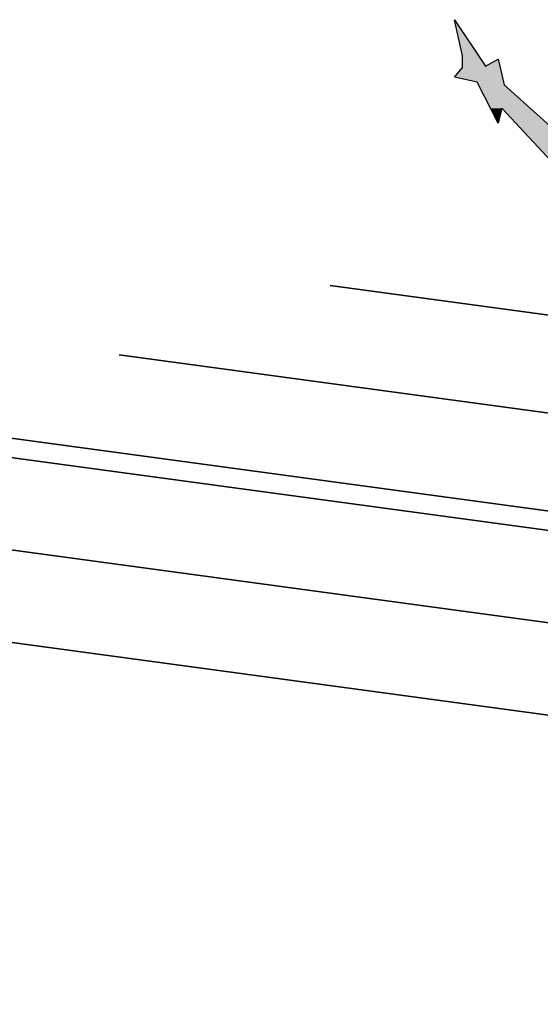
# Model space of a CAD drawing. Header units: millimetres. Extents: x 0 to 16721, y 217 to 10981.
# Tile 2 of 256: x 1301 to 1489, y 5423 to 5778. Entities that reach past the tile are written whole.
import ezdxf

# ---------------------------------------------------------------- set-up
doc = ezdxf.new("R2010")
doc.units = ezdxf.units.MM
doc.layers.add('PDF_PSS & TL', color=7, linetype='Continuous', true_color=0x7fffdf)

msp = doc.modelspace()

# ---------------------------------------------------------------- linework, layer by layer
at = {"layer": 'PDF_PSS & TL', "color": 7, "lineweight": 25}
for points in [[(1457.88, 5778.11), (1469.06, 5761.35)], [(1460.74, 5765.12), (1457.88, 5778.11)], [(1460.74, 5760.83), (1460.74, 5765.12)], [(1469.06, 5761.35), (1473.61, 5763.82)], [(1473.61, 5763.82), (1475.82, 5754.59)], [(1457.88, 5757.32), (1460.74, 5760.83)], [(1466.07, 5755.63), (1457.88, 5757.32)], [(1473.61, 5740.81), (1466.07, 5755.63)], [(1475.82, 5754.59), (1497, 5735.49)], [(1474.91, 5746.14), (1473.61, 5740.81)], [(1492.84, 5726.91), (1474.91, 5746.14)]]:
    msp.add_lwpolyline(points, dxfattribs=at)
at = {"layer": 'PDF_PSS & TL', "lineweight": 0}
msp.add_lwpolyline([(1473.61, 5763.82), (1473.48, 5763.82)], close=True, dxfattribs=at)
at = {"layer": 'PDF_PSS & TL', "color": 4, "lineweight": 25}
for points in [[(3794.45, 5739.64), (3375.48, 5692.47), (3038.25, 5654.52), (2676.85, 5612.42), (2262.29, 5567.06), (1413.05, 5682.2), (2262.29, 5567.06), (2676.85, 5612.42), (3038.25, 5654.52), (3375.48, 5692.47), (3794.45, 5739.64)], [(3798.34, 5704.81), (3379.5, 5657.77), (3042.27, 5619.69), (2680.74, 5577.72), (2261.77, 5531.71), (1337.02, 5657.25), (2261.77, 5531.71), (2680.74, 5577.72), (3042.27, 5619.69), (3379.5, 5657.77), (3798.34, 5704.81)], [(3802.23, 5670.11), (3383.39, 5622.94), (3046.29, 5584.86), (2684.63, 5542.89), (2261.37, 5496.5), (1134.93, 5649.32), (2261.37, 5496.5), (2684.63, 5542.89), (3046.29, 5584.86), (3383.39, 5622.94), (3802.23, 5670.11)]]:
    msp.add_lwpolyline(points, dxfattribs=at)
at = {"layer": 'PDF_PSS & TL', "color": 2, "lineweight": 25}
for points in [[(3803.01, 5663.1), (3384.17, 5616.05), (3047.07, 5577.98), (2685.54, 5536), (2261.24, 5489.48), (1016.02, 5658.42), (2261.24, 5489.48), (2685.54, 5536), (3047.07, 5577.98), (3384.17, 5616.05), (3803.01, 5663.1)], [(3806.65, 5630.35), (3387.81, 5583.17), (3050.84, 5545.23), (2689.17, 5503.12), (2260.85, 5456.21), (971.83, 5631.13), (2260.85, 5456.21), (2689.17, 5503.12), (3050.84, 5545.23), (3387.81, 5583.17), (3806.65, 5630.35)], [(3810.41, 5597.47), (3391.57, 5550.43), (3054.6, 5512.35), (2692.94, 5470.37), (2260.45, 5422.94), (927.65, 5603.71), (2260.45, 5422.94), (2692.94, 5470.37), (3054.6, 5512.35), (3391.57, 5550.43), (3810.41, 5597.47)]]:
    msp.add_lwpolyline(points, dxfattribs=at)
at = {"layer": 'PDF_PSS & TL', "transparency": 33554559}
for points in [[(1457.88, 5778.11), (1460.87, 5773.56), (1458.79, 5773.56)], [(1460.87, 5773.56), (1458.79, 5773.56), (1466.59, 5765.12)], [(1458.79, 5773.56), (1466.59, 5765.12), (1460.74, 5765.12)], [(1466.59, 5765.12), (1460.74, 5765.12), (1469.06, 5761.35)], [(1460.74, 5765.12), (1469.06, 5761.35), (1460.74, 5761.35)], [(1474.13, 5761.35), (1460.74, 5761.35), (1474.26, 5760.83)], [(1460.74, 5761.35), (1474.26, 5760.83), (1460.74, 5760.83)], [(1473.48, 5763.82), (1474.13, 5761.35), (1469.06, 5761.35)], [(1473.61, 5763.82), (1473.48, 5763.82), (1474.13, 5761.35)], [(1460.74, 5760.83), (1475.17, 5757.32), (1457.88, 5757.32)], [(1475.17, 5757.32), (1457.88, 5757.32), (1475.56, 5755.63)], [(1457.88, 5757.32), (1475.56, 5755.63), (1466.07, 5755.63)], [(1474.26, 5760.83), (1460.74, 5760.83), (1475.17, 5757.32)], [(1475.56, 5755.63), (1466.07, 5755.63), (1475.82, 5754.59)], [(1466.07, 5755.63), (1475.82, 5754.59), (1466.59, 5754.59)], [(1475.82, 5754.59), (1466.59, 5754.59), (1485.17, 5746.14)], [(1466.59, 5754.59), (1485.17, 5746.14), (1470.88, 5746.14)], [(1474.91, 5746.14), (1470.88, 5746.14), (1474.65, 5745.23)], [(1470.88, 5746.14), (1474.65, 5745.23), (1471.27, 5745.23)], [(1474.65, 5745.23), (1471.27, 5745.23), (1473.61, 5740.94)], [(1471.27, 5745.23), (1473.61, 5740.94), (1473.48, 5740.94)], [(1485.17, 5746.14), (1474.91, 5746.14), (1486.08, 5745.23)], [(1474.91, 5746.14), (1486.08, 5745.23), (1475.69, 5745.23)], [(1486.08, 5745.23), (1475.69, 5745.23), (1497, 5735.49)], [(1475.69, 5745.23), (1497, 5735.49), (1484.91, 5735.49)], [(1473.48, 5740.94), (1473.61, 5740.94), (1473.61, 5740.81)], [(1502.2, 5735.48), (1484.91, 5735.48), (1504.93, 5728.34)], [(1484.91, 5735.48), (1504.93, 5728.34), (1491.54, 5728.34)]]:
    msp.add_solid(points, dxfattribs=at)

doc.saveas('drawing.dxf')
